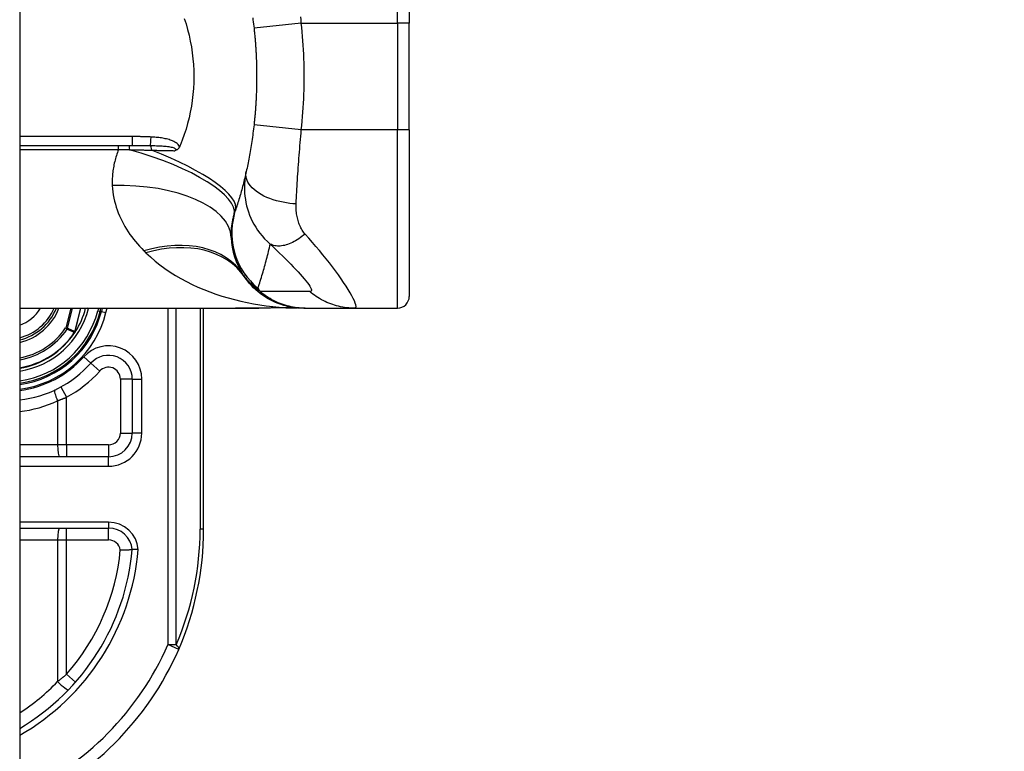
# Model space of a CAD drawing. Header units: inches. Extents: x 0 to 120, y -11 to 78.
# Tile 75 of 90: x 86.83 to 89.21, y 24.17 to 25.94. Entities that reach past the tile are written whole.
import ezdxf

# ---------------------------------------------------------------- set-up
doc = ezdxf.new("R2010")
doc.units = ezdxf.units.IN
doc.header["$LTSCALE"] = 7.213522
doc.header["$MEASUREMENT"] = 0
for name, color, linetype, lineweight in [('Dimensions(ANSI)', 7, 'Continuous', 25), ('Visible Edges(ANSI)', 7, 'Continuous', 25), ('Visible Tangent Edges(ANSI)', 7, 'Continuous', 25)]:
    doc.layers.add(name, color=color, linetype=linetype, lineweight=lineweight)
doc.styles.add('Dimension-ANSI', font='arialbd.ttf')
doc.dimstyles.new('INCH-ANSI', dxfattribs={"dimscale": 7.213522, "dimtxt": 0.12, "dimasz": 0.098425, "dimexe": 0.04, "dimexo": 0.04, "dimgap": 0.031496, "dimtad": 0, "dimtih": 1, "dimtoh": 1, "dimdec": 3, "dimzin": 0, "dimdsep": 46, "dimtxsty": 'Dimension-ANSI', "dimcen": 0.09, "dimdle": 0.312, "dimclrd": 179, "dimclre": 179, "dimclrt": 7, "dimadec": 1, "dimazin": 0, "dimtfac": 1, "dimtdec": 3, "dimtofl": 0, "dimtmove": 0, "dimatfit": 3, "dimfxl": 1, "dimtolj": 1, "dimtzin": 4, "dimlwd": 25, "dimlwe": 25, "dimarcsym": 0})

# ---------------------------------------------------------------- blocks, each defined once
blk = doc.blocks.new('*D19')
at = {"layer": 'Defpoints', "color": 0, "linetype": 'Continuous', "transparency": 16777216}
for p in [(86.8264, 63.2241), (89.1908, 63.2241), (86.8264, 19.5782)]:
    blk.add_point(p, dxfattribs=at)
at = {"layer": 'Dimensions(ANSI)', "color": 179, "linetype": 'Continuous', "lineweight": 25, "true_color": 0x262658, "transparency": 16777216}
blk.add_line((87.115, 63.2241), (89.1908, 63.2241), dxfattribs=at)
at = {"layer": 'Dimensions(ANSI)', "color": 7, "linetype": 'Continuous', "lineweight": 25, "transparency": 16777216, "insert": (91.2263, 63.2241), "char_height": 0.86562, "attachment_point": 5, "style": 'Dimension-ANSI'}
blk.add_mtext('\\A1;29.803', dxfattribs=at)

msp = doc.modelspace()

# ---------------------------------------------------------------- linework, layer by layer
at = {"layer": 'Visible Edges(ANSI)'}
for p, q in [((86.8264, 63.0103), (86.8264, 19.792)), ((87.7708, 26.3355), (87.7708, 25.9319)), ((87.7708, 25.6725), (87.7708, 25.9319)), ((87.7708, 25.6725), (87.7708, 25.2689)), ((86.8264, 25.635), (87.0994, 25.635)), ((87.2153, 25.635), (87.2142, 25.6324)), ((86.8264, 25.2401), (87.3495, 25.2401)), ((87.0214, 25.2322), (87.0233, 25.2401)), ((87.0263, 25.2401), (87.0244, 25.2325)), ((87.2724, 24.7038), (87.2724, 25.2401)), ((87.4738, 25.2414), (87.5003, 25.2407)), ((87.5149, 25.2401), (87.5185, 25.2401)), ((87.5185, 25.2401), (87.6386, 25.2401)), ((87.6386, 25.2401), (87.742, 25.2401)), ((86.961, 25.1825), (86.96, 25.1814)), ((87.0994, 25.0682), (87.0994, 24.9374)), ((87.0417, 24.8797), (86.8264, 24.8797)), ((86.8264, 24.7067), (87.042, 24.7067))]:
    msp.add_line(p, q, dxfattribs=at)
at = {"layer": 'Visible Edges(ANSI)', "flags": 128}
for points in [[(87.2253, 25.9432), (87.2297, 25.9297), (87.2336, 25.9161), (87.2371, 25.9023), (87.2401, 25.8882), (87.2427, 25.8741), (87.2448, 25.8598), (87.2464, 25.8454), (87.2476, 25.831), (87.2483, 25.8165), (87.2486, 25.802), (87.2483, 25.7875), (87.2476, 25.773), (87.2464, 25.7586), (87.2447, 25.7442), (87.2426, 25.73), (87.2401, 25.7159), (87.2371, 25.702), (87.2336, 25.6882), (87.2297, 25.6746), (87.2253, 25.6612), (87.2205, 25.648), (87.2153, 25.635)], [(87.3914, 25.9446), (87.392, 25.9396), (87.3927, 25.9346), (87.3933, 25.9295), (87.3939, 25.9244), (87.3945, 25.9194)], [(87.3945, 25.9194), (87.3947, 25.9169), (87.395, 25.9144), (87.3952, 25.912), (87.3955, 25.9095), (87.3957, 25.907), (87.396, 25.9045), (87.3962, 25.902), (87.3964, 25.8996), (87.3967, 25.8971), (87.3969, 25.8946), (87.3971, 25.8921), (87.3973, 25.8897), (87.3975, 25.8872), (87.3977, 25.8847), (87.3979, 25.8822), (87.3981, 25.8797), (87.3982, 25.8772), (87.3984, 25.8748), (87.3986, 25.8723), (87.3987, 25.8698), (87.3989, 25.8673), (87.399, 25.8648), (87.3992, 25.8623), (87.3993, 25.8598)], [(87.3993, 25.8598), (87.3996, 25.855), (87.3998, 25.8502), (87.4, 25.8454), (87.4002, 25.8406), (87.4003, 25.8358), (87.4005, 25.831), (87.4006, 25.8262), (87.4007, 25.8214), (87.4007, 25.8166), (87.4008, 25.8118), (87.4008, 25.807), (87.4008, 25.8022), (87.4008, 25.7974), (87.4008, 25.7926), (87.4007, 25.7878), (87.4007, 25.783), (87.4006, 25.7782), (87.4005, 25.7734), (87.4003, 25.7686), (87.4002, 25.7638), (87.4, 25.759), (87.3998, 25.7542), (87.3996, 25.7494), (87.3993, 25.7446)], [(87.3993, 25.7446), (87.3992, 25.7421), (87.399, 25.7396), (87.3989, 25.7371), (87.3987, 25.7346), (87.3986, 25.7321), (87.3984, 25.7297), (87.3982, 25.7272), (87.3981, 25.7247), (87.3979, 25.7222), (87.3977, 25.7197), (87.3975, 25.7172), (87.3973, 25.7148), (87.3971, 25.7123), (87.3969, 25.7098), (87.3967, 25.7073), (87.3964, 25.7048), (87.3962, 25.7024), (87.396, 25.6999), (87.3957, 25.6974), (87.3955, 25.6949), (87.3952, 25.6925), (87.395, 25.69), (87.3947, 25.6875), (87.3945, 25.685)], [(87.3945, 25.685), (87.3939, 25.68), (87.3933, 25.6749), (87.3927, 25.6698), (87.392, 25.6648), (87.3914, 25.6597), (87.3907, 25.6547), (87.39, 25.6497), (87.3893, 25.6447), (87.3885, 25.6398), (87.3877, 25.6349), (87.387, 25.63), (87.3862, 25.6252), (87.3853, 25.6204), (87.3845, 25.6157), (87.3837, 25.611), (87.3828, 25.6064), (87.382, 25.6019), (87.3811, 25.5974), (87.3802, 25.593), (87.3793, 25.5887), (87.3784, 25.5843), (87.3775, 25.58), (87.3766, 25.5758), (87.3757, 25.5716)], [(87.2142, 25.6324), (87.2139, 25.6317), (87.2136, 25.631), (87.2132, 25.6304), (87.2128, 25.6297), (87.2124, 25.6291), (87.212, 25.6285), (87.2116, 25.6279), (87.2111, 25.6274), (87.2106, 25.6268), (87.2101, 25.6263), (87.2096, 25.6259), (87.2091, 25.6254), (87.2086, 25.625), (87.208, 25.6246), (87.2075, 25.6243), (87.2069, 25.624), (87.2064, 25.6237), (87.2059, 25.6234), (87.2053, 25.6232), (87.2048, 25.6229), (87.2042, 25.6227), (87.2037, 25.6225), (87.2031, 25.6223), (87.2026, 25.6222)], [(87.3757, 25.5716), (87.3747, 25.5675), (87.3738, 25.5634), (87.3728, 25.5593), (87.3719, 25.5553), (87.3709, 25.5513), (87.3699, 25.5473), (87.3689, 25.5432), (87.3679, 25.5393), (87.3668, 25.5353), (87.3658, 25.5313), (87.3647, 25.5274), (87.3636, 25.5234), (87.3625, 25.5195), (87.3614, 25.5156), (87.3603, 25.5117), (87.3591, 25.5078), (87.358, 25.504), (87.3568, 25.5001), (87.3556, 25.4963), (87.3545, 25.4924), (87.3532, 25.4886), (87.352, 25.4848), (87.3508, 25.481), (87.3495, 25.4773)], [(87.5149, 25.2401), (87.5081, 25.2402), (87.5013, 25.2406), (87.4944, 25.2413), (87.4875, 25.2422), (87.4806, 25.2435), (87.4737, 25.245), (87.4668, 25.2469), (87.46, 25.249), (87.4533, 25.2514), (87.4466, 25.2541), (87.4401, 25.2571), (87.4337, 25.2603), (87.4274, 25.2638), (87.4213, 25.2676), (87.4153, 25.2716), (87.4095, 25.2758), (87.404, 25.2803), (87.3986, 25.285), (87.3935, 25.2898), (87.3886, 25.2949), (87.3839, 25.3), (87.3795, 25.3054), (87.3754, 25.3108), (87.3714, 25.3164)], [(87.3495, 25.2401), (87.3776, 25.2401), (87.4062, 25.2403)], [(87.4738, 25.2414), (87.4404, 25.2407), (87.4062, 25.2403)], [(86.9613, 25.1828), (86.9613, 25.1828), (86.9613, 25.1828), (86.9612, 25.1828), (86.9612, 25.1828), (86.9612, 25.1828), (86.9612, 25.1828), (86.9612, 25.1828), (86.9612, 25.1828), (86.9612, 25.1827), (86.9612, 25.1827), (86.9612, 25.1827), (86.9612, 25.1827), (86.9612, 25.1827), (86.9612, 25.1827), (86.9611, 25.1827), (86.9611, 25.1827), (86.9611, 25.1827), (86.9611, 25.1826), (86.9611, 25.1826), (86.9611, 25.1826), (86.9611, 25.1826), (86.9611, 25.1826), (86.9611, 25.1826), (86.9611, 25.1826)], [(86.9611, 25.1826), (86.961, 25.1825), (86.961, 25.1825), (86.9609, 25.1824), (86.9608, 25.1824), (86.9608, 25.1823), (86.9607, 25.1823), (86.9607, 25.1823), (86.9606, 25.1822), (86.9605, 25.1822), (86.9605, 25.1821), (86.9604, 25.1821), (86.9603, 25.1821), (86.9603, 25.182), (86.9602, 25.182), (86.9601, 25.182), (86.9601, 25.1819), (86.96, 25.1819), (86.9599, 25.1819), (86.9599, 25.1818), (86.9598, 25.1818), (86.9597, 25.1818), (86.9597, 25.1817), (86.9596, 25.1817), (86.9595, 25.1817)], [(87.0704, 24.654), (87.0723, 24.654), (87.0742, 24.6541), (87.076, 24.6542), (87.0779, 24.6542), (87.0797, 24.6543), (87.0815, 24.6543), (87.0832, 24.6543), (87.0849, 24.6544), (87.0865, 24.6544), (87.088, 24.6544), (87.0895, 24.6544), (87.0909, 24.6544), (87.0922, 24.6544), (87.0934, 24.6545), (87.0945, 24.6545), (87.0955, 24.6545), (87.0964, 24.6545), (87.0972, 24.6545), (87.0978, 24.6545), (87.0984, 24.6545), (87.0988, 24.6545), (87.0991, 24.6545), (87.0993, 24.6545), (87.0994, 24.6545)], [(87.1138, 24.6545), (87.1129, 24.6545), (87.112, 24.6545), (87.111, 24.6545), (87.1101, 24.6545), (87.1092, 24.6545), (87.1083, 24.6545), (87.1075, 24.6545), (87.1066, 24.6545), (87.1058, 24.6545), (87.1051, 24.6545), (87.1043, 24.6545), (87.1036, 24.6545), (87.103, 24.6545), (87.1024, 24.6545), (87.1018, 24.6545), (87.1013, 24.6545), (87.1009, 24.6545), (87.1005, 24.6545), (87.1002, 24.6545), (87.0999, 24.6545), (87.0997, 24.6545), (87.0995, 24.6545), (87.0994, 24.6545), (87.0994, 24.6545)]]:
    msp.add_lwpolyline(points, dxfattribs=at)
at = {"layer": 'Visible Edges(ANSI)'}
for centre, radius, start, end in [((87.5119, 25.4175), 0.173, 181.9199, 213.5208), ((88.0927, 25.8022), 0.8696, 213.5208, 213.9621), ((87.742, 25.2689), 0.0288, 270, 0), ((86.7949, 25.2896), 0.1303, 283.9794, 337.6397), ((86.7949, 25.2896), 0.2365, 277.6503, 346.0291), ((86.7949, 25.2896), 0.2336, 277.7468, 345.776), ((86.7949, 25.2896), 0.1977, 327.2981, 345.4721), ((86.7949, 25.2896), 0.1974, 279.1773, 326.7398), ((87.0417, 25.0682), 0.0577, 0, 138.1031), ((86.795, 25.2896), 0.2739, 276.5969, 318.1031), ((87.0417, 24.9374), 0.0577, 270, 0), ((87.042, 24.6491), 0.0577, 5.3938, 90), ((86.5401, 24.7038), 0.7322, 336.5561, 0), ((86.5401, 24.7038), 0.5614, 300.6602, 354.9569), ((86.5401, 24.7038), 0.7322, 293.0167, 336.5561)]:
    msp.add_arc(centre, radius, start, end, dxfattribs=at)
at = {"layer": 'Visible Tangent Edges(ANSI)'}
for p, q in [((87.742, 25.9319), (87.742, 26.3644)), ((87.5091, 25.9319), (87.3945, 25.9194)), ((87.5091, 25.9319), (87.742, 25.9319)), ((87.7708, 25.9319), (87.742, 25.9319)), ((87.742, 25.9319), (87.742, 25.6725)), ((87.5091, 25.6725), (87.3945, 25.685)), ((87.742, 25.6725), (87.5091, 25.6725)), ((87.7708, 25.6725), (87.742, 25.6725)), ((87.742, 25.2401), (87.742, 25.6725)), ((87.0994, 25.6563), (86.8264, 25.6563)), ((87.0994, 25.6563), (87.0994, 25.635)), ((86.8264, 25.6251), (87.066, 25.6251)), ((87.066, 25.6251), (87.066, 25.635)), ((86.95, 25.2401), (86.9379, 25.1922)), ((86.9423, 25.1911), (86.9547, 25.2401)), ((86.9742, 25.2401), (86.9598, 25.1833)), ((86.9601, 25.1832), (86.9745, 25.2401)), ((86.9932, 25.2394), (86.9905, 25.2401)), ((86.9932, 25.2394), (86.9934, 25.2401)), ((87.0174, 25.2401), (87.0158, 25.2337)), ((87.0158, 25.2337), (87.0214, 25.2322)), ((87.0244, 25.2325), (87.0216, 25.2332)), ((87.0244, 25.2325), (87.0356, 25.2298)), ((87.0356, 25.2298), (87.0382, 25.2401)), ((87.1855, 25.2401), (87.1855, 24.424)), ((87.2058, 24.424), (87.2058, 25.2401)), ((87.2639, 25.2401), (87.2639, 24.7038)), ((86.9423, 25.1911), (86.9379, 25.1922)), ((86.9379, 25.1922), (86.9416, 25.1896)), ((86.9598, 25.1833), (86.9601, 25.1832)), ((86.9592, 25.1819), (86.9595, 25.1817)), ((86.9595, 25.1824), (86.9597, 25.1823)), ((86.9595, 25.1817), (86.96, 25.1814)), ((86.9988, 25.1067), (86.9816, 25.1221)), ((86.9988, 25.1067), (87.0203, 25.0875)), ((87.0994, 25.0682), (87.0706, 25.0682)), ((87.0706, 25.0682), (87.0706, 24.9374)), ((87.0994, 25.0682), (87.1224, 25.0682)), ((87.1224, 24.9374), (87.1224, 25.0682)), ((86.9264, 25.0493), (86.9402, 25.0241)), ((86.9183, 25.0157), (86.9183, 24.9085)), ((86.9402, 24.9085), (86.9402, 25.0241)), ((87.0706, 24.9374), (87.0994, 24.9374)), ((87.1224, 24.9374), (87.0994, 24.9374)), ((86.9183, 24.9085), (86.8264, 24.9085)), ((86.9402, 24.9085), (86.9183, 24.9085)), ((86.9402, 24.9085), (86.9402, 24.8797)), ((87.0417, 24.9085), (86.9402, 24.9085)), ((87.0417, 24.9085), (87.0417, 24.8797)), ((87.0417, 24.8566), (87.0417, 24.8797)), ((86.8264, 24.8566), (87.0417, 24.8566)), ((87.042, 24.7211), (86.8264, 24.7211)), ((86.9402, 24.6779), (86.9402, 24.7067)), ((87.042, 24.7211), (87.042, 24.7067)), ((87.042, 24.6779), (87.042, 24.7067)), ((87.2724, 24.7038), (87.2639, 24.7038)), ((86.8264, 24.6779), (86.9183, 24.6779)), ((86.9183, 24.6779), (86.9402, 24.6779)), ((86.9183, 24.6779), (86.9183, 24.3344)), ((86.9402, 24.6779), (87.042, 24.6779)), ((86.9402, 24.3522), (86.9402, 24.6779)), ((87.1855, 24.424), (87.2058, 24.424)), ((87.2119, 24.4125), (87.1855, 24.424)), ((86.9402, 24.3522), (86.9618, 24.3332))]:
    msp.add_line(p, q, dxfattribs=at)
at = {"layer": 'Visible Tangent Edges(ANSI)', "flags": 128}
for points in [[(87.5091, 25.9319), (87.5085, 25.9396), (87.5078, 25.9472)], [(87.5091, 25.6725), (87.5102, 25.6833), (87.5113, 25.694), (87.5122, 25.7048), (87.513, 25.7156), (87.5138, 25.7264), (87.5144, 25.7372), (87.5149, 25.7481), (87.5154, 25.7589), (87.5157, 25.7697), (87.516, 25.7805), (87.5161, 25.7914), (87.5162, 25.8022), (87.5161, 25.813), (87.516, 25.8239), (87.5157, 25.8347), (87.5154, 25.8455), (87.5149, 25.8563), (87.5144, 25.8672), (87.5138, 25.878), (87.513, 25.8888), (87.5122, 25.8996), (87.5113, 25.9104), (87.5102, 25.9212), (87.5091, 25.9319)], [(87.4967, 25.493), (87.497, 25.5003), (87.4974, 25.5075), (87.4977, 25.5148), (87.4981, 25.522), (87.4985, 25.5292), (87.4989, 25.5364), (87.4993, 25.5437), (87.4998, 25.5511), (87.5002, 25.5585), (87.5007, 25.566), (87.5012, 25.5734), (87.5017, 25.5809), (87.5023, 25.5885), (87.5028, 25.596), (87.5034, 25.6036), (87.504, 25.6112), (87.5046, 25.6189), (87.5052, 25.6265), (87.5058, 25.6341), (87.5065, 25.6418), (87.5071, 25.6495), (87.5078, 25.6571), (87.5085, 25.6648), (87.5091, 25.6725)], [(87.145, 25.6554), (87.1431, 25.6555), (87.1412, 25.6556), (87.1393, 25.6557), (87.1374, 25.6558), (87.1355, 25.6559), (87.1336, 25.6559), (87.1317, 25.656), (87.1298, 25.656), (87.1279, 25.6561), (87.126, 25.6561), (87.1241, 25.6562), (87.1222, 25.6562), (87.1203, 25.6562), (87.1184, 25.6563), (87.1165, 25.6563), (87.1146, 25.6563), (87.1127, 25.6563), (87.1108, 25.6563), (87.1089, 25.6563), (87.107, 25.6563), (87.1051, 25.6563), (87.1032, 25.6563), (87.1013, 25.6563), (87.0994, 25.6563)], [(87.2142, 25.6324), (87.2125, 25.635), (87.2104, 25.6373), (87.2081, 25.6394), (87.2055, 25.6413), (87.2028, 25.643), (87.2, 25.6445), (87.1972, 25.6458), (87.1943, 25.647), (87.1914, 25.648), (87.1884, 25.649), (87.1854, 25.6498), (87.1824, 25.6506), (87.1793, 25.6513), (87.1763, 25.6519), (87.1732, 25.6525), (87.1701, 25.653), (87.1669, 25.6534), (87.1638, 25.6538), (87.1607, 25.6542), (87.1575, 25.6545), (87.1544, 25.6548), (87.1512, 25.655), (87.1481, 25.6553), (87.145, 25.6554)], [(87.066, 25.6251), (87.0646, 25.6214), (87.0633, 25.6177), (87.062, 25.6141), (87.0608, 25.6104), (87.0597, 25.6067), (87.0586, 25.603), (87.0576, 25.5993), (87.0567, 25.5956), (87.0558, 25.5919), (87.055, 25.5883), (87.0543, 25.5846), (87.0536, 25.5809), (87.053, 25.5773), (87.0525, 25.5736), (87.0521, 25.57), (87.0517, 25.5663), (87.0513, 25.5627), (87.0511, 25.5591), (87.0509, 25.5555), (87.0508, 25.5519), (87.0507, 25.5483), (87.0507, 25.5448), (87.0508, 25.5412), (87.0509, 25.5377)], [(87.066, 25.6251), (87.0671, 25.6251), (87.0683, 25.6251), (87.0694, 25.6251), (87.0705, 25.6251), (87.0716, 25.625), (87.0728, 25.625), (87.0739, 25.625), (87.075, 25.625), (87.0762, 25.625), (87.0773, 25.6249), (87.0784, 25.6249), (87.0795, 25.6249), (87.0807, 25.6249), (87.0818, 25.6249), (87.0829, 25.6248), (87.084, 25.6248), (87.0852, 25.6248), (87.0863, 25.6248), (87.0874, 25.6248), (87.0885, 25.6247), (87.0897, 25.6247), (87.0908, 25.6247), (87.0919, 25.6247), (87.093, 25.6246)], [(87.093, 25.6246), (87.0953, 25.6246), (87.0975, 25.6246), (87.0998, 25.6245), (87.102, 25.6245), (87.1043, 25.6244), (87.1065, 25.6244), (87.1088, 25.6243), (87.111, 25.6243), (87.1132, 25.6242), (87.1155, 25.6242), (87.1177, 25.6241), (87.1199, 25.624), (87.1221, 25.624), (87.1244, 25.6239), (87.1266, 25.6239), (87.1288, 25.6238), (87.131, 25.6238), (87.1332, 25.6237), (87.1354, 25.6236), (87.1376, 25.6236), (87.1398, 25.6235), (87.142, 25.6235), (87.1442, 25.6234), (87.1464, 25.6233)], [(87.0994, 25.635), (87.1013, 25.635), (87.1032, 25.635), (87.105, 25.635), (87.1069, 25.635), (87.1088, 25.635), (87.1107, 25.635), (87.1125, 25.635), (87.1144, 25.635), (87.1162, 25.635), (87.1181, 25.635), (87.1199, 25.635), (87.1218, 25.635), (87.1236, 25.6349), (87.1255, 25.6349), (87.1273, 25.6349), (87.1291, 25.6349), (87.1309, 25.6349), (87.1328, 25.6349), (87.1346, 25.6348), (87.1364, 25.6348), (87.1382, 25.6348), (87.14, 25.6348), (87.1418, 25.6347), (87.1436, 25.6347)], [(87.1436, 25.6347), (87.1472, 25.6346), (87.1508, 25.6346), (87.1543, 25.6344), (87.1579, 25.6343), (87.1614, 25.6342), (87.1649, 25.634), (87.1683, 25.6338), (87.1717, 25.6336), (87.175, 25.6334), (87.1783, 25.6331), (87.1815, 25.6328), (87.1846, 25.6324), (87.1876, 25.632), (87.1906, 25.6316), (87.1934, 25.631), (87.1962, 25.6304), (87.1987, 25.6297), (87.2009, 25.6289), (87.2027, 25.6279), (87.2041, 25.6269), (87.2047, 25.6257), (87.2046, 25.6245), (87.2039, 25.6233), (87.2026, 25.6222)], [(87.1464, 25.6233), (87.1488, 25.6233), (87.1512, 25.6232), (87.1535, 25.6232), (87.1559, 25.6231), (87.1583, 25.6231), (87.1607, 25.623), (87.163, 25.623), (87.1654, 25.6229), (87.1678, 25.6229), (87.1701, 25.6228), (87.1725, 25.6228), (87.1748, 25.6227), (87.1772, 25.6227), (87.1795, 25.6226), (87.1818, 25.6226), (87.1842, 25.6225), (87.1865, 25.6225), (87.1888, 25.6225), (87.1911, 25.6224), (87.1934, 25.6224), (87.1957, 25.6223), (87.198, 25.6223), (87.2003, 25.6222), (87.2026, 25.6222)], [(87.3757, 25.5716), (87.3742, 25.5643), (87.373, 25.5569), (87.3721, 25.5494), (87.3716, 25.5419), (87.3713, 25.5344), (87.3714, 25.5268), (87.3717, 25.5192), (87.3724, 25.5116), (87.3735, 25.504), (87.3748, 25.4964), (87.3765, 25.4888), (87.3785, 25.4813), (87.3809, 25.4737), (87.3837, 25.4662), (87.3868, 25.4587), (87.3903, 25.4513), (87.3942, 25.4439), (87.3985, 25.4366), (87.4033, 25.4294), (87.4084, 25.4224), (87.4141, 25.4154), (87.4202, 25.4086), (87.4269, 25.4021), (87.434, 25.3957)], [(87.4967, 25.493), (87.4889, 25.4936), (87.4811, 25.4944), (87.4731, 25.4956), (87.465, 25.497), (87.4569, 25.4987), (87.4489, 25.5008), (87.441, 25.5032), (87.4332, 25.5059), (87.4258, 25.5089), (87.4186, 25.5122), (87.4119, 25.5158), (87.4056, 25.5196), (87.3998, 25.5237), (87.3946, 25.5279), (87.3899, 25.5322), (87.3859, 25.5366), (87.3825, 25.5411), (87.3798, 25.5457), (87.3776, 25.5502), (87.3761, 25.5547), (87.3752, 25.5591), (87.3748, 25.5634), (87.375, 25.5675), (87.3757, 25.5716)], [(87.0509, 25.5377), (87.0515, 25.53), (87.0523, 25.5224), (87.0534, 25.5148), (87.0548, 25.5074), (87.0564, 25.5), (87.0583, 25.4927), (87.0604, 25.4855), (87.0628, 25.4784), (87.0654, 25.4714), (87.0683, 25.4645), (87.0713, 25.4577), (87.0746, 25.451), (87.078, 25.4445), (87.0817, 25.438), (87.0855, 25.4317), (87.0895, 25.4254), (87.0937, 25.4193), (87.0981, 25.4133), (87.1026, 25.4074), (87.1073, 25.4016), (87.1121, 25.3959), (87.1171, 25.3903), (87.1222, 25.3849), (87.1274, 25.3795)], [(87.5182, 25.4201), (87.5163, 25.4223), (87.5145, 25.4247), (87.5128, 25.4271), (87.5112, 25.4297), (87.5096, 25.4324), (87.5082, 25.4351), (87.5068, 25.4379), (87.5055, 25.4408), (87.5043, 25.4438), (87.5032, 25.4468), (87.5022, 25.4499), (87.5012, 25.453), (87.5004, 25.4562), (87.4996, 25.4594), (87.4989, 25.4626), (87.4983, 25.4659), (87.4978, 25.4692), (87.4973, 25.4726), (87.497, 25.476), (87.4968, 25.4794), (87.4966, 25.4828), (87.4965, 25.4862), (87.4965, 25.4896), (87.4967, 25.493)], [(87.3464, 25.4671), (87.3466, 25.4675), (87.3467, 25.468), (87.3468, 25.4684), (87.3469, 25.4688), (87.347, 25.4692), (87.3472, 25.4697), (87.3473, 25.4701), (87.3474, 25.4705), (87.3475, 25.4709), (87.3477, 25.4714), (87.3478, 25.4718), (87.3479, 25.4722), (87.3481, 25.4726), (87.3482, 25.4731), (87.3483, 25.4735), (87.3485, 25.4739), (87.3486, 25.4743), (87.3487, 25.4747), (87.3489, 25.4752), (87.349, 25.4756), (87.3491, 25.476), (87.3493, 25.4764), (87.3494, 25.4769), (87.3495, 25.4773)], [(87.3391, 25.4117), (87.339, 25.4138), (87.339, 25.416), (87.339, 25.4182), (87.339, 25.4204), (87.3391, 25.4226), (87.3392, 25.4248), (87.3393, 25.4271), (87.3395, 25.4293), (87.3397, 25.4316), (87.3399, 25.4339), (87.3402, 25.4362), (87.3405, 25.4385), (87.3408, 25.4409), (87.3412, 25.4432), (87.3415, 25.4455), (87.342, 25.4479), (87.3424, 25.4503), (87.3429, 25.4527), (87.3434, 25.4551), (87.3439, 25.4575), (87.3445, 25.4599), (87.3451, 25.4623), (87.3458, 25.4647), (87.3464, 25.4671)], [(87.5182, 25.4201), (87.5145, 25.417), (87.5108, 25.4141), (87.507, 25.4113), (87.5031, 25.4086), (87.4992, 25.4061), (87.4954, 25.4038), (87.4915, 25.4016), (87.4876, 25.3996), (87.4837, 25.3978), (87.4799, 25.3962), (87.476, 25.3948), (87.4723, 25.3936), (87.4686, 25.3926), (87.4649, 25.3919), (87.4613, 25.3913), (87.4579, 25.391), (87.4545, 25.3909), (87.4512, 25.391), (87.448, 25.3913), (87.445, 25.3918), (87.442, 25.3925), (87.4392, 25.3933), (87.4366, 25.3944), (87.434, 25.3957)], [(87.6386, 25.2401), (87.6405, 25.2405), (87.6415, 25.242), (87.6418, 25.2445), (87.6413, 25.248), (87.6399, 25.2523), (87.6379, 25.2576), (87.635, 25.2636), (87.6316, 25.2703), (87.6274, 25.2777), (87.6227, 25.2856), (87.6175, 25.2939), (87.6118, 25.3026), (87.6056, 25.3117), (87.599, 25.321), (87.5921, 25.3304), (87.5848, 25.3401), (87.5773, 25.3499), (87.5695, 25.3598), (87.5614, 25.3697), (87.5532, 25.3797), (87.5447, 25.3897), (87.5361, 25.3997), (87.5273, 25.4098), (87.5182, 25.4201)], [(87.1274, 25.3795), (87.1276, 25.3793), (87.1278, 25.3791), (87.128, 25.3789), (87.1282, 25.3787), (87.1284, 25.3785), (87.1286, 25.3783), (87.1288, 25.3781), (87.129, 25.3779), (87.1292, 25.3777), (87.1295, 25.3775), (87.1297, 25.3773), (87.1299, 25.3771), (87.1301, 25.3769), (87.1303, 25.3767), (87.1305, 25.3764), (87.1307, 25.3762), (87.1309, 25.376), (87.1311, 25.3758), (87.1313, 25.3756), (87.1315, 25.3754), (87.1317, 25.3752), (87.1319, 25.375), (87.1321, 25.3748), (87.1323, 25.3746)], [(87.1323, 25.3746), (87.1432, 25.3644), (87.1546, 25.3546), (87.1664, 25.3452), (87.1786, 25.3363), (87.1912, 25.3277), (87.2042, 25.3196), (87.2174, 25.312), (87.2309, 25.3047), (87.2446, 25.2979), (87.2586, 25.2914), (87.2729, 25.2854), (87.2873, 25.2797), (87.3019, 25.2745), (87.3168, 25.2696), (87.3318, 25.2651), (87.3469, 25.261), (87.3622, 25.2572), (87.3776, 25.2539), (87.3931, 25.2509), (87.4087, 25.2483), (87.4243, 25.246), (87.44, 25.2441), (87.4557, 25.2426), (87.4714, 25.2414)], [(87.404, 25.2887), (87.4055, 25.293), (87.4069, 25.2974), (87.4083, 25.3017), (87.4097, 25.306), (87.411, 25.3104), (87.4124, 25.3148), (87.4137, 25.3192), (87.4151, 25.3236), (87.4164, 25.328), (87.4176, 25.3324), (87.4189, 25.3368), (87.4202, 25.3413), (87.4214, 25.3457), (87.4227, 25.3502), (87.4239, 25.3547), (87.4251, 25.3592), (87.4262, 25.3637), (87.4274, 25.3682), (87.4285, 25.3728), (87.4297, 25.3773), (87.4308, 25.3819), (87.4319, 25.3865), (87.433, 25.3911), (87.434, 25.3957)], [(87.434, 25.3957), (87.4418, 25.3883), (87.4493, 25.3811), (87.4565, 25.374), (87.4636, 25.367), (87.4705, 25.3601), (87.4772, 25.3534), (87.4837, 25.3468), (87.4898, 25.3404), (87.4958, 25.3342), (87.5014, 25.3281), (87.5067, 25.3223), (87.5116, 25.3167), (87.5162, 25.3114), (87.5203, 25.3064), (87.5239, 25.3017), (87.5271, 25.2974), (87.5296, 25.2935), (87.5316, 25.29), (87.5329, 25.2871), (87.5336, 25.2846), (87.5336, 25.2827), (87.5329, 25.2814), (87.5315, 25.2806), (87.5295, 25.2804)], [(87.3677, 25.322), (87.3691, 25.32), (87.3705, 25.318), (87.3719, 25.3162), (87.3733, 25.3144), (87.3747, 25.3126), (87.3761, 25.3109), (87.3776, 25.3093), (87.3791, 25.3077), (87.3806, 25.3062), (87.3821, 25.3047), (87.3836, 25.3033), (87.3851, 25.3019), (87.3866, 25.3006), (87.3882, 25.2993), (87.3897, 25.2981), (87.3913, 25.2969), (87.3929, 25.2957), (87.3944, 25.2946), (87.396, 25.2935), (87.3976, 25.2925), (87.3992, 25.2915), (87.4008, 25.2905), (87.4024, 25.2896), (87.404, 25.2887)], [(87.4093, 25.2804), (87.407, 25.2819), (87.4049, 25.2834), (87.4028, 25.2848), (87.4007, 25.2863), (87.3988, 25.2878), (87.3969, 25.2893), (87.395, 25.2908), (87.3932, 25.2923), (87.3915, 25.2938), (87.3898, 25.2953), (87.3882, 25.2968), (87.3866, 25.2983), (87.3851, 25.2998), (87.3836, 25.3013), (87.3822, 25.3028), (87.3808, 25.3044), (87.3795, 25.3059), (87.3782, 25.3074), (87.377, 25.3089), (87.3758, 25.3104), (87.3747, 25.3119), (87.3736, 25.3134), (87.3725, 25.3149), (87.3714, 25.3164)], [(87.5185, 25.2401), (87.5136, 25.2401), (87.5087, 25.2403), (87.5039, 25.2407), (87.499, 25.2412), (87.4941, 25.2418), (87.4892, 25.2426), (87.4843, 25.2436), (87.4795, 25.2447), (87.4746, 25.2459), (87.4698, 25.2473), (87.4651, 25.2488), (87.4604, 25.2505), (87.4557, 25.2523), (87.4511, 25.2542), (87.4466, 25.2563), (87.4421, 25.2585), (87.4377, 25.2608), (87.4333, 25.2633), (87.4291, 25.2659), (87.4249, 25.2686), (87.4209, 25.2714), (87.4169, 25.2743), (87.413, 25.2773), (87.4093, 25.2804)], [(87.5295, 25.2804), (87.5245, 25.2804), (87.5195, 25.2804), (87.5145, 25.2804), (87.5094, 25.2804), (87.5044, 25.2804), (87.4994, 25.2804), (87.4944, 25.2804), (87.4894, 25.2804), (87.4844, 25.2804), (87.4794, 25.2804), (87.4744, 25.2804), (87.4694, 25.2804), (87.4644, 25.2804), (87.4594, 25.2804), (87.4544, 25.2804), (87.4494, 25.2804), (87.4444, 25.2804), (87.4394, 25.2804), (87.4343, 25.2804), (87.4293, 25.2804), (87.4243, 25.2804), (87.4193, 25.2804), (87.4143, 25.2804), (87.4093, 25.2804)], [(87.6386, 25.2401), (87.6338, 25.2401), (87.6289, 25.2403), (87.624, 25.2407), (87.6191, 25.2412), (87.6142, 25.2418), (87.6094, 25.2426), (87.6045, 25.2436), (87.5996, 25.2447), (87.5948, 25.2459), (87.59, 25.2473), (87.5853, 25.2488), (87.5805, 25.2505), (87.5759, 25.2523), (87.5713, 25.2542), (87.5667, 25.2563), (87.5623, 25.2585), (87.5579, 25.2608), (87.5535, 25.2633), (87.5493, 25.2659), (87.5451, 25.2686), (87.5411, 25.2714), (87.5371, 25.2743), (87.5333, 25.2773), (87.5295, 25.2804)], [(87.406, 25.2403), (87.4036, 25.2403), (87.4012, 25.2403), (87.3988, 25.2403), (87.3964, 25.2403), (87.394, 25.2402), (87.3917, 25.2402), (87.3893, 25.2402), (87.3869, 25.2402), (87.3846, 25.2402), (87.3822, 25.2402), (87.3798, 25.2401), (87.3775, 25.2401), (87.3751, 25.2401), (87.3728, 25.2401), (87.3704, 25.2401), (87.3681, 25.2401), (87.3658, 25.2401), (87.3634, 25.2401), (87.3611, 25.2401), (87.3588, 25.24), (87.3565, 25.24), (87.3541, 25.24), (87.3518, 25.24), (87.3495, 25.24)], [(87.4714, 25.2414), (87.4687, 25.2413), (87.4661, 25.2413), (87.4634, 25.2412), (87.4607, 25.2411), (87.458, 25.2411), (87.4554, 25.241), (87.4527, 25.2409), (87.45, 25.2409), (87.4472, 25.2408), (87.4445, 25.2408), (87.4418, 25.2407), (87.4391, 25.2407), (87.4364, 25.2407), (87.4336, 25.2406), (87.4309, 25.2406), (87.4281, 25.2405), (87.4254, 25.2405), (87.4226, 25.2405), (87.4198, 25.2404), (87.4171, 25.2404), (87.4143, 25.2404), (87.4115, 25.2404), (87.4087, 25.2403), (87.406, 25.2403)], [(87.4714, 25.2414), (87.4715, 25.2414), (87.4716, 25.2414), (87.4717, 25.2414), (87.4718, 25.2414), (87.4718, 25.2414), (87.4719, 25.2414), (87.472, 25.2414), (87.4721, 25.2414), (87.4721, 25.2414), (87.4722, 25.2414), (87.4723, 25.2414), (87.4723, 25.2414), (87.4724, 25.2414), (87.4725, 25.2414), (87.4725, 25.2414), (87.4726, 25.2414), (87.4726, 25.2414), (87.4727, 25.2414), (87.4727, 25.2414), (87.4727, 25.2414), (87.4728, 25.2414), (87.4728, 25.2414), (87.4728, 25.2414), (87.4729, 25.2414)], [(87.4729, 25.2414), (87.4729, 25.2414), (87.4729, 25.2414), (87.473, 25.2414), (87.473, 25.2414), (87.4731, 25.2414), (87.4731, 25.2414), (87.4732, 25.2414), (87.4732, 25.2414), (87.4732, 25.2414), (87.4733, 25.2414), (87.4733, 25.2414), (87.4734, 25.2414), (87.4734, 25.2414), (87.4734, 25.2414), (87.4735, 25.2414), (87.4735, 25.2414), (87.4736, 25.2414), (87.4736, 25.2414), (87.4736, 25.2414), (87.4737, 25.2414), (87.4737, 25.2414), (87.4738, 25.2414), (87.4738, 25.2414), (87.4738, 25.2414)], [(86.9416, 25.1896), (86.9424, 25.1893), (86.9431, 25.189), (86.9438, 25.1887), (86.9445, 25.1883), (86.9453, 25.188), (86.946, 25.1877), (86.9467, 25.1874), (86.9475, 25.1871), (86.9482, 25.1867), (86.9489, 25.1864), (86.9497, 25.1861), (86.9504, 25.1858), (86.9511, 25.1854), (86.9518, 25.1851), (86.9526, 25.1848), (86.9533, 25.1845), (86.954, 25.1842), (86.9548, 25.1838), (86.9555, 25.1835), (86.9562, 25.1832), (86.957, 25.1829), (86.9577, 25.1826), (86.9584, 25.1822), (86.9592, 25.1819)], [(86.9598, 25.1833), (86.9591, 25.1836), (86.9584, 25.1839), (86.9576, 25.1842), (86.9569, 25.1846), (86.9562, 25.1849), (86.9554, 25.1852), (86.9547, 25.1855), (86.954, 25.1858), (86.9532, 25.1862), (86.9525, 25.1865), (86.9518, 25.1868), (86.951, 25.1871), (86.9503, 25.1875), (86.9496, 25.1878), (86.9489, 25.1881), (86.9481, 25.1885), (86.9474, 25.1888), (86.9467, 25.1891), (86.9459, 25.1894), (86.9452, 25.1898), (86.9445, 25.1901), (86.9437, 25.1904), (86.943, 25.1907), (86.9423, 25.1911)], [(86.9598, 25.1833), (86.9598, 25.1832), (86.9598, 25.1832), (86.9598, 25.1832), (86.9598, 25.1831), (86.9598, 25.1831), (86.9598, 25.1831), (86.9598, 25.183), (86.9598, 25.183), (86.9597, 25.1829), (86.9597, 25.1829), (86.9597, 25.1829), (86.9597, 25.1828), (86.9597, 25.1828), (86.9597, 25.1828), (86.9597, 25.1827), (86.9597, 25.1827), (86.9596, 25.1827), (86.9596, 25.1826), (86.9596, 25.1826), (86.9596, 25.1826), (86.9596, 25.1825), (86.9596, 25.1825), (86.9596, 25.1825), (86.9595, 25.1824)], [(86.9597, 25.1823), (86.9598, 25.1824), (86.9598, 25.1824), (86.9598, 25.1824), (86.9598, 25.1825), (86.9598, 25.1825), (86.9598, 25.1826), (86.9598, 25.1826), (86.9599, 25.1826), (86.9599, 25.1827), (86.9599, 25.1827), (86.9599, 25.1827), (86.9599, 25.1828), (86.9599, 25.1828), (86.9599, 25.1828), (86.96, 25.1829), (86.96, 25.1829), (86.96, 25.1829), (86.96, 25.183), (86.96, 25.183), (86.96, 25.1831), (86.96, 25.1831), (86.96, 25.1831), (86.96, 25.1832), (86.9601, 25.1832)], [(86.9595, 25.1824), (86.9595, 25.1824), (86.9595, 25.1824), (86.9595, 25.1824), (86.9595, 25.1824), (86.9595, 25.1823), (86.9594, 25.1823), (86.9594, 25.1823), (86.9594, 25.1823), (86.9594, 25.1823), (86.9594, 25.1822), (86.9594, 25.1822), (86.9593, 25.1822), (86.9593, 25.1822), (86.9593, 25.1821), (86.9593, 25.1821), (86.9593, 25.1821), (86.9593, 25.1821), (86.9592, 25.1821), (86.9592, 25.182), (86.9592, 25.182), (86.9592, 25.182), (86.9592, 25.182), (86.9592, 25.182), (86.9592, 25.1819)], [(86.9595, 25.1824), (86.9595, 25.1824), (86.9595, 25.1824), (86.9595, 25.1823), (86.9595, 25.1823), (86.9595, 25.1823), (86.9595, 25.1822), (86.9595, 25.1822), (86.9595, 25.1822), (86.9595, 25.1822), (86.9595, 25.1821), (86.9595, 25.1821), (86.9595, 25.1821), (86.9595, 25.182), (86.9595, 25.182), (86.9595, 25.182), (86.9595, 25.1819), (86.9595, 25.1819), (86.9595, 25.1819), (86.9595, 25.1818), (86.9595, 25.1818), (86.9595, 25.1818), (86.9595, 25.1817), (86.9595, 25.1817), (86.9595, 25.1817)], [(86.9595, 25.1817), (86.9595, 25.1817), (86.9595, 25.1817), (86.9595, 25.1818), (86.9596, 25.1818), (86.9596, 25.1818), (86.9596, 25.1818), (86.9596, 25.1819), (86.9596, 25.1819), (86.9596, 25.1819), (86.9596, 25.182), (86.9596, 25.182), (86.9596, 25.182), (86.9596, 25.182), (86.9596, 25.1821), (86.9596, 25.1821), (86.9597, 25.1821), (86.9597, 25.1822), (86.9597, 25.1822), (86.9597, 25.1822), (86.9597, 25.1822), (86.9597, 25.1823), (86.9597, 25.1823), (86.9597, 25.1823), (86.9597, 25.1823)], [(86.9183, 25.0157), (86.9192, 25.016), (86.9201, 25.0164), (86.921, 25.0167), (86.922, 25.017), (86.9229, 25.0174), (86.9238, 25.0177), (86.9247, 25.018), (86.9256, 25.0184), (86.9265, 25.0187), (86.9275, 25.0191), (86.9284, 25.0194), (86.9293, 25.0197), (86.9302, 25.0201), (86.9311, 25.0204), (86.932, 25.0208), (86.9329, 25.0212), (86.9338, 25.0215), (86.9348, 25.0219), (86.9357, 25.0222), (86.9366, 25.0226), (86.9375, 25.023), (86.9384, 25.0233), (86.9393, 25.0237), (86.9402, 25.0241)], [(86.9402, 24.3522), (86.9393, 24.3515), (86.9384, 24.3507), (86.9375, 24.35), (86.9366, 24.3492), (86.9357, 24.3485), (86.9348, 24.3477), (86.9339, 24.347), (86.933, 24.3462), (86.9321, 24.3454), (86.9312, 24.3447), (86.9303, 24.344), (86.9294, 24.3432), (86.9284, 24.3425), (86.9275, 24.3417), (86.9266, 24.341), (86.9257, 24.3402), (86.9248, 24.3395), (86.9238, 24.3388), (86.9229, 24.338), (86.922, 24.3373), (86.9211, 24.3366), (86.9202, 24.3359), (86.9192, 24.3351), (86.9183, 24.3344)]]:
    msp.add_lwpolyline(points, dxfattribs=at)
at = {"layer": 'Visible Tangent Edges(ANSI)'}
for centre, radius, start, end in [((87.9471, 25.6254), 0.639, 211.7957, 212.6757), ((86.7949, 25.2896), 0.0959, 289.1659, 328.8678), ((86.7949, 25.2896), 0.1252, 284.5694, 336.6625), ((86.7949, 25.2896), 0.1361, 283.3759, 338.6346), ((86.7949, 25.2896), 0.2046, 278.8534, 345.776), ((86.7949, 25.2896), 0.2278, 277.9441, 345.776), ((86.7949, 25.2896), 0.248, 277.2927, 346.0291), ((86.7949, 25.2896), 0.173, 280.4852, 325.7195), ((86.7949, 25.2896), 0.1775, 280.2152, 325.7195), ((86.7949, 25.2896), 0.1964, 279.2258, 326.7398), ((87.0417, 25.0682), 0.0807, 0, 138.1031), ((86.795, 25.2896), 0.2508, 277.2066, 318.1031), ((86.795, 25.2896), 0.3027, 298.671, 318.1031), ((87.0417, 25.0682), 0.0288, 0, 138.1031), ((86.7895, 25.2896), 0.3027, 277.0086, 295.1856), ((87.0417, 24.9374), 0.0807, 270, 0), ((87.0417, 24.9374), 0.0288, 270, 0), ((87.042, 24.6491), 0.0721, 4.296, 90), ((86.5605, 24.7038), 0.7034, 336.5561, 0), ((87.042, 24.6491), 0.0288, 9.8056, 90), ((86.5401, 24.7038), 0.5759, 299.8137, 355.0813), ((86.5401, 24.7038), 0.5326, 318.6896, 354.628), ((86.5401, 24.7038), 0.7034, 294.0181, 336.5561), ((86.5346, 24.7038), 0.5326, 303.2176, 316.0814)]:
    msp.add_arc(centre, radius, start, end, dxfattribs=at)
for centre, major_axis, ratio, start_param, end_param in [((87.145, 25.663), (-0.0015, -0.0288), 0.014385, 0.193863, 1.307039), ((87.0918, 25.6206), (0, 0.0144), 0.088862, 4.997905, 6.283185), ((87.0684, 25.5435), (0.2778, -0.0769), 0.2942, 0.007286, 1.563781), ((87.1429, 25.6206), (0, 0.0144), 0.248547, 4.904235, 6.082979), ((87.076, 25.5684), (0.2735, -0.0911), 0.261865, 0, 1.39871), ((87.0509, 25.402), (0.2881, 0.0097), 0.470345, 0, 1.555031), ((87.5132, 25.4213), (-0.164, 0.0549), 0.992002, 0.055198, 1.207346), ((87.1274, 25.1628), (0.2403, 0.1592), 0.689059, 0, 1.142601), ((87.1323, 25.1553), (0.2391, 0.161), 0.696909, 0, 1.131926), ((87.406, 25.2691), (0.0002, -0.0288), 0.222867, 6.251382, 6.283185), ((87.4714, 24.9538), (0.0272, 0.287), 0.804371, 0, 0.117269), ((87.4761, 24.9534), (0.0243, 0.2873), 0.910929, 0, 0.104701), ((86.9379, 25.1922), (0.00237, 0.00526), 0.779727, 4.57537, 4.849408), ((86.9238, 25.0157), (-0.0123, 0.0261), 0.172316, 0, 1.48994), ((86.9238, 24.9085), (0, -0.0288), 0.189796, 4.712389, 6.283185), ((86.9238, 24.6779), (0, 0.0288), 0.189796, 0, 1.570796), ((87.1855, 24.424), (0.0264, -0.0115), 0.369668, 0, 0.864875), ((86.9238, 24.3344), (0.0208, -0.02), 0.132897, 4.575244, 6.283185)]:
    msp.add_ellipse(centre, major_axis=major_axis, ratio=ratio, start_param=start_param, end_param=end_param, dxfattribs=at)

# ---------------------------------------------------------------- dimensions: what is measured, and where the dimension line sits
at = {"layer": 'Dimensions(ANSI)', "color": 179, "linetype": 'Continuous', "lineweight": 25, "true_color": 0x262658}
dim = msp.add_ordinate_dim(feature_location=(86.8264, 63.2241), offset=(2.3644, 0), dtype=0, origin=(86.8264, 19.5782), dimstyle='INCH-ANSI', override={"dimgap": 0.031496, "dimtad": 0, "dimdec": 3, "dimlfac": 0.682835, "dimtol": 0, "dimlim": 0, "dimtp": 0, "dimtm": 0, "dimtdec": 3}, dxfattribs=at)
dim.commit()
dim.dimension.update_dxf_attribs({"geometry": '*D19', "text_midpoint": (91.2263, 63.2241)})

doc.saveas('drawing.dxf')
